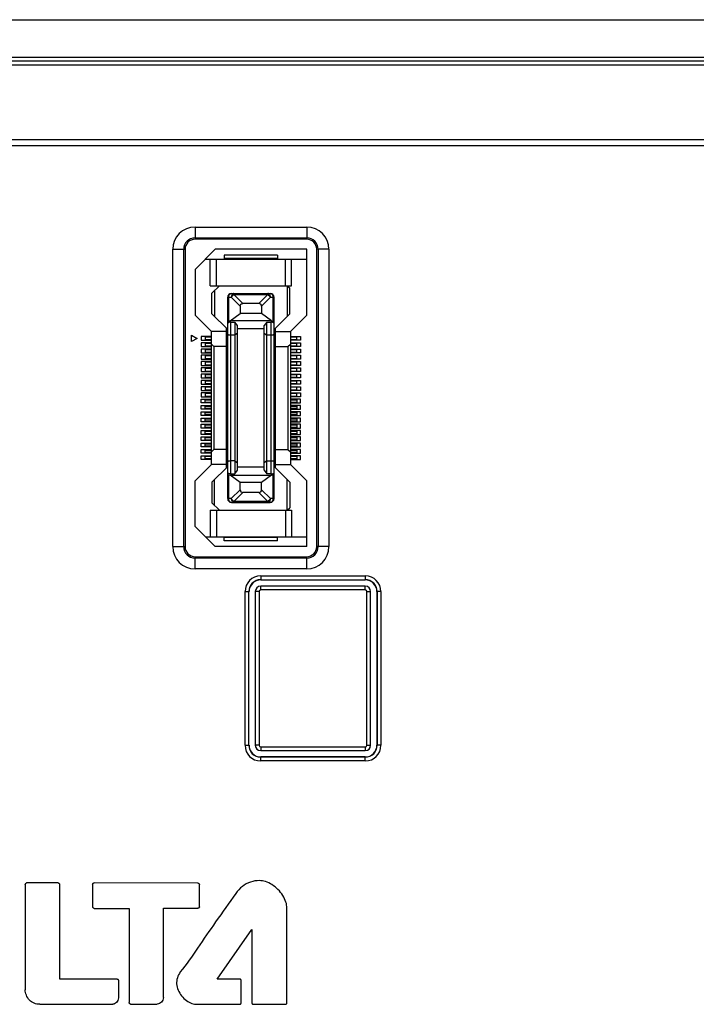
# Model space of a CAD drawing. Header units: millimetres. Extents: x 5740 to 7888, y -1457 to 417.
# Tile 8 of 120: x 6017 to 6071, y -1232 to -1154. Entities that reach past the tile are written whole.
import ezdxf

# ---------------------------------------------------------------- set-up
doc = ezdxf.new("R2010")
doc.units = ezdxf.units.MM
doc.header["$LTSCALE"] = 23.1
doc.layers.get('0').update_dxf_attribs({"linetype": 'CONTINUOUS'})

msp = doc.modelspace()

# ---------------------------------------------------------------- linework, layer by layer
at = {"color": 0}
for p, q in [((5876.171, -1153.924), (6134.171, -1153.924)), ((5876.171, -1156.924), (6134.171, -1156.924)), ((6080.582, -1157.224), (6015.76, -1157.224)), ((6080.037, -1157.539), (6016.305, -1157.539)), ((6133.219, -1163.509), (5893.913, -1163.509)), ((5893.621, -1163.95), (6133.511, -1163.95)), ((6031.471, -1170.45), (6031.471, -1171.424)), ((6031.471, -1170.45), (6040.371, -1170.45)), ((6040.371, -1170.45), (6040.371, -1171.424)), ((6031.471, -1171.319), (6040.371, -1171.319)), ((6040.371, -1171.424), (6031.471, -1171.424)), ((6029.696, -1195.924), (6029.696, -1172.224)), ((6029.696, -1172.224), (6030.671, -1172.224)), ((6030.566, -1195.924), (6030.566, -1172.224)), ((6030.671, -1172.224), (6030.671, -1195.924)), ((6033.071, -1172.224), (6031.471, -1173.824)), ((6040.371, -1172.224), (6033.071, -1172.224)), ((6040.371, -1177.474), (6040.371, -1172.224)), ((6041.171, -1195.924), (6041.171, -1172.224)), ((6042.146, -1172.224), (6041.171, -1172.224)), ((6041.276, -1172.224), (6041.276, -1195.924)), ((6042.146, -1172.224), (6042.146, -1195.924)), ((6032.296, -1172.999), (6040.371, -1172.999)), ((6032.671, -1175.124), (6032.671, -1172.999)), ((6033.171, -1175.124), (6033.171, -1172.999)), ((6033.796, -1172.699), (6033.796, -1172.949)), ((6038.046, -1172.699), (6033.796, -1172.699)), ((6038.046, -1172.949), (6033.796, -1172.949)), ((6038.046, -1172.699), (6038.046, -1172.949)), ((6038.671, -1175.124), (6038.671, -1172.999)), ((6039.171, -1175.124), (6039.171, -1172.999)), ((6031.471, -1173.824), (6031.471, -1177.474)), ((6032.671, -1175.124), (6039.171, -1175.124)), ((6033.421, -1175.124), (6032.821, -1175.724)), ((6033.021, -1175.524), (6033.021, -1177.574)), ((6038.821, -1175.124), (6038.821, -1177.574)), ((6038.821, -1175.124), (6039.021, -1175.324)), ((6039.021, -1177.374), (6039.021, -1175.324)), ((6032.821, -1177.374), (6032.821, -1175.724)), ((6034.071, -1192.099), (6034.071, -1176.049)), ((6034.071, -1176.049), (6034.359, -1176.049)), ((6034.159, -1177.961), (6034.159, -1176.049)), ((6035.071, -1176.762), (6034.359, -1176.049)), ((6034.371, -1175.749), (6037.471, -1175.749)), ((6034.571, -1175.837), (6034.571, -1175.749)), ((6034.571, -1175.837), (6035.283, -1176.549)), ((6034.571, -1175.837), (6037.271, -1175.837)), ((6036.559, -1176.549), (6037.271, -1175.837)), ((6037.483, -1176.049), (6036.771, -1176.762)), ((6037.271, -1175.749), (6037.271, -1175.837)), ((6037.483, -1176.049), (6037.771, -1176.049)), ((6037.683, -1176.049), (6037.683, -1177.961)), ((6037.771, -1192.099), (6037.771, -1176.049)), ((6035.071, -1176.762), (6035.071, -1177.349)), ((6036.559, -1176.549), (6035.283, -1176.549)), ((6036.771, -1176.762), (6036.771, -1177.349)), ((6031.471, -1177.474), (6032.771, -1178.774)), ((6034.071, -1178.624), (6032.821, -1177.374)), ((6034.271, -1177.924), (6035.071, -1177.349)), ((6036.771, -1177.349), (6035.071, -1177.349)), ((6037.571, -1177.924), (6036.771, -1177.349)), ((6037.771, -1178.624), (6039.021, -1177.374)), ((6039.071, -1178.774), (6040.371, -1177.474)), ((6033.971, -1189.624), (6033.971, -1178.524)), ((6034.271, -1177.924), (6034.159, -1177.961)), ((6037.571, -1177.924), (6034.271, -1177.924)), ((6034.321, -1190.126), (6034.321, -1178.023)), ((6034.321, -1178.023), (6034.651, -1178.023)), ((6034.651, -1178.023), (6034.651, -1190.126)), ((6034.851, -1178.309), (6034.651, -1178.023)), ((6034.851, -1189.84), (6034.851, -1178.309)), ((6036.991, -1178.574), (6034.851, -1178.574)), ((6037.191, -1178.023), (6036.991, -1178.309)), ((6036.991, -1189.84), (6036.991, -1178.309)), ((6037.191, -1190.126), (6037.191, -1178.023)), ((6037.191, -1178.023), (6037.521, -1178.023)), ((6037.521, -1178.023), (6037.521, -1190.126)), ((6037.571, -1177.924), (6037.683, -1177.961)), ((6037.871, -1189.624), (6037.871, -1178.524)), ((6031.196, -1179.574), (6031.196, -1179.074)), ((6031.196, -1179.074), (6031.629, -1179.324)), ((6031.629, -1179.324), (6031.196, -1179.574)), ((6031.971, -1179.174), (6031.971, -1179.474)), ((6032.771, -1179.174), (6031.971, -1179.174)), ((6032.271, -1179.224), (6032.271, -1179.424)), ((6032.771, -1179.224), (6032.271, -1179.224)), ((6032.271, -1179.424), (6032.771, -1179.424)), ((6032.771, -1189.374), (6032.771, -1178.774)), ((6033.971, -1178.774), (6032.771, -1178.774)), ((6034.651, -1179.074), (6034.321, -1179.074)), ((6034.851, -1178.905), (6034.651, -1179.074)), ((6036.991, -1178.905), (6037.191, -1179.074)), ((6037.521, -1179.074), (6037.191, -1179.074)), ((6037.871, -1178.774), (6039.071, -1178.774)), ((6039.071, -1178.774), (6039.071, -1189.374)), ((6039.071, -1179.174), (6039.871, -1179.174)), ((6039.571, -1179.224), (6039.071, -1179.224)), ((6039.071, -1179.424), (6039.571, -1179.424)), ((6039.571, -1179.424), (6039.571, -1179.224)), ((6039.871, -1179.174), (6039.871, -1179.474)), ((6031.971, -1179.474), (6032.771, -1179.474)), ((6031.971, -1179.674), (6031.971, -1179.974)), ((6032.771, -1179.674), (6031.971, -1179.674)), ((6031.971, -1179.974), (6032.771, -1179.974)), ((6031.971, -1180.174), (6031.971, -1180.474)), ((6032.771, -1180.174), (6031.971, -1180.174)), ((6032.271, -1179.724), (6032.271, -1179.924)), ((6032.771, -1179.724), (6032.271, -1179.724)), ((6032.271, -1179.924), (6032.771, -1179.924)), ((6032.271, -1180.224), (6032.271, -1180.424)), ((6032.771, -1180.224), (6032.271, -1180.224)), ((6032.971, -1179.974), (6032.771, -1179.774)), ((6032.971, -1179.974), (6032.971, -1188.174)), ((6033.971, -1179.974), (6032.971, -1179.974)), ((6037.871, -1179.974), (6038.871, -1179.974)), ((6038.871, -1179.974), (6039.071, -1179.774)), ((6038.871, -1179.974), (6038.871, -1188.174)), ((6039.871, -1179.474), (6039.071, -1179.474)), ((6039.071, -1179.674), (6039.871, -1179.674)), ((6039.571, -1179.724), (6039.071, -1179.724)), ((6039.071, -1179.924), (6039.571, -1179.924)), ((6039.871, -1179.974), (6039.071, -1179.974)), ((6039.071, -1180.174), (6039.871, -1180.174)), ((6039.571, -1180.224), (6039.071, -1180.224)), ((6039.571, -1179.924), (6039.571, -1179.724)), ((6039.571, -1180.424), (6039.571, -1180.224)), ((6039.871, -1179.674), (6039.871, -1179.974)), ((6039.871, -1180.174), (6039.871, -1180.474)), ((6031.971, -1180.474), (6032.771, -1180.474)), ((6031.971, -1180.674), (6031.971, -1180.974)), ((6032.771, -1180.674), (6031.971, -1180.674)), ((6031.971, -1180.974), (6032.771, -1180.974)), ((6032.271, -1180.424), (6032.771, -1180.424)), ((6032.271, -1180.724), (6032.271, -1180.924)), ((6032.771, -1180.724), (6032.271, -1180.724)), ((6032.271, -1180.924), (6032.771, -1180.924)), ((6039.071, -1180.424), (6039.571, -1180.424)), ((6039.871, -1180.474), (6039.071, -1180.474)), ((6039.071, -1180.674), (6039.871, -1180.674)), ((6039.571, -1180.724), (6039.071, -1180.724)), ((6039.071, -1180.924), (6039.571, -1180.924)), ((6039.871, -1180.974), (6039.071, -1180.974)), ((6039.571, -1180.924), (6039.571, -1180.724)), ((6039.871, -1180.674), (6039.871, -1180.974)), ((6031.971, -1181.174), (6031.971, -1181.474)), ((6032.771, -1181.174), (6031.971, -1181.174)), ((6031.971, -1181.474), (6032.771, -1181.474)), ((6031.971, -1181.674), (6031.971, -1181.974)), ((6032.771, -1181.674), (6031.971, -1181.674)), ((6032.271, -1181.224), (6032.271, -1181.424)), ((6032.771, -1181.224), (6032.271, -1181.224)), ((6032.271, -1181.424), (6032.771, -1181.424)), ((6032.271, -1181.724), (6032.271, -1181.924)), ((6032.771, -1181.724), (6032.271, -1181.724)), ((6039.071, -1181.174), (6039.871, -1181.174)), ((6039.571, -1181.224), (6039.071, -1181.224)), ((6039.071, -1181.424), (6039.571, -1181.424)), ((6039.871, -1181.474), (6039.071, -1181.474)), ((6039.071, -1181.674), (6039.871, -1181.674)), ((6039.571, -1181.724), (6039.071, -1181.724)), ((6039.571, -1181.424), (6039.571, -1181.224)), ((6039.571, -1181.924), (6039.571, -1181.724)), ((6039.871, -1181.174), (6039.871, -1181.474)), ((6039.871, -1181.674), (6039.871, -1181.974)), ((6031.971, -1181.974), (6032.771, -1181.974)), ((6031.971, -1182.174), (6031.971, -1182.474)), ((6032.771, -1182.174), (6031.971, -1182.174)), ((6031.971, -1182.474), (6032.771, -1182.474)), ((6032.271, -1181.924), (6032.771, -1181.924)), ((6032.271, -1182.224), (6032.271, -1182.424)), ((6032.771, -1182.224), (6032.271, -1182.224)), ((6032.271, -1182.424), (6032.771, -1182.424)), ((6039.071, -1181.924), (6039.571, -1181.924)), ((6039.871, -1181.974), (6039.071, -1181.974)), ((6039.071, -1182.174), (6039.871, -1182.174)), ((6039.571, -1182.224), (6039.071, -1182.224)), ((6039.071, -1182.424), (6039.571, -1182.424)), ((6039.871, -1182.474), (6039.071, -1182.474)), ((6039.571, -1182.424), (6039.571, -1182.224)), ((6039.871, -1182.174), (6039.871, -1182.474)), ((6031.971, -1182.674), (6031.971, -1182.974)), ((6032.771, -1182.674), (6031.971, -1182.674)), ((6031.971, -1182.974), (6032.771, -1182.974)), ((6031.971, -1183.174), (6031.971, -1183.474)), ((6032.771, -1183.174), (6031.971, -1183.174)), ((6032.271, -1182.724), (6032.271, -1182.924)), ((6032.771, -1182.724), (6032.271, -1182.724)), ((6032.271, -1182.924), (6032.771, -1182.924)), ((6032.271, -1183.224), (6032.271, -1183.424)), ((6032.771, -1183.224), (6032.271, -1183.224)), ((6039.071, -1182.674), (6039.871, -1182.674)), ((6039.571, -1182.724), (6039.071, -1182.724)), ((6039.071, -1182.924), (6039.571, -1182.924)), ((6039.871, -1182.974), (6039.071, -1182.974)), ((6039.071, -1183.174), (6039.871, -1183.174)), ((6039.571, -1183.224), (6039.071, -1183.224)), ((6039.571, -1182.924), (6039.571, -1182.724)), ((6039.571, -1183.424), (6039.571, -1183.224)), ((6039.871, -1182.674), (6039.871, -1182.974)), ((6039.871, -1183.174), (6039.871, -1183.474)), ((6031.971, -1183.474), (6032.771, -1183.474)), ((6031.971, -1183.674), (6031.971, -1183.974)), ((6032.771, -1183.674), (6031.971, -1183.674)), ((6031.971, -1183.974), (6032.771, -1183.974)), ((6031.971, -1184.474), (6031.971, -1184.174)), ((6031.971, -1184.174), (6032.771, -1184.174)), ((6032.271, -1183.424), (6032.771, -1183.424)), ((6032.271, -1183.724), (6032.271, -1183.924)), ((6032.771, -1183.724), (6032.271, -1183.724)), ((6032.271, -1183.924), (6032.771, -1183.924)), ((6039.071, -1183.424), (6039.571, -1183.424)), ((6039.871, -1183.474), (6039.071, -1183.474)), ((6039.071, -1183.674), (6039.871, -1183.674)), ((6039.571, -1183.724), (6039.071, -1183.724)), ((6039.071, -1183.924), (6039.571, -1183.924)), ((6039.871, -1183.974), (6039.071, -1183.974)), ((6039.871, -1184.174), (6039.071, -1184.174)), ((6039.571, -1183.924), (6039.571, -1183.724)), ((6039.871, -1183.674), (6039.871, -1183.974)), ((6039.871, -1184.474), (6039.871, -1184.174)), ((6032.771, -1184.474), (6031.971, -1184.474)), ((6031.971, -1184.974), (6031.971, -1184.674)), ((6031.971, -1184.674), (6032.771, -1184.674)), ((6032.271, -1184.424), (6032.271, -1184.224)), ((6032.271, -1184.224), (6032.771, -1184.224)), ((6032.771, -1184.424), (6032.271, -1184.424)), ((6032.271, -1184.924), (6032.271, -1184.724)), ((6032.271, -1184.724), (6032.771, -1184.724)), ((6032.771, -1184.924), (6032.271, -1184.924)), ((6039.071, -1184.224), (6039.571, -1184.224)), ((6039.571, -1184.424), (6039.071, -1184.424)), ((6039.071, -1184.474), (6039.871, -1184.474)), ((6039.871, -1184.674), (6039.071, -1184.674)), ((6039.071, -1184.724), (6039.571, -1184.724)), ((6039.571, -1184.924), (6039.071, -1184.924)), ((6039.571, -1184.224), (6039.571, -1184.424)), ((6039.571, -1184.724), (6039.571, -1184.924)), ((6039.871, -1184.974), (6039.871, -1184.674)), ((6032.771, -1184.974), (6031.971, -1184.974)), ((6031.971, -1185.474), (6031.971, -1185.174)), ((6031.971, -1185.174), (6032.771, -1185.174)), ((6032.771, -1185.474), (6031.971, -1185.474)), ((6031.971, -1185.974), (6031.971, -1185.674)), ((6031.971, -1185.674), (6032.771, -1185.674)), ((6032.271, -1185.424), (6032.271, -1185.224)), ((6032.271, -1185.224), (6032.771, -1185.224)), ((6032.771, -1185.424), (6032.271, -1185.424)), ((6032.271, -1185.924), (6032.271, -1185.724)), ((6032.271, -1185.724), (6032.771, -1185.724)), ((6039.071, -1184.974), (6039.871, -1184.974)), ((6039.871, -1185.174), (6039.071, -1185.174)), ((6039.071, -1185.224), (6039.571, -1185.224)), ((6039.571, -1185.424), (6039.071, -1185.424)), ((6039.071, -1185.474), (6039.871, -1185.474)), ((6039.871, -1185.674), (6039.071, -1185.674)), ((6039.071, -1185.724), (6039.571, -1185.724)), ((6039.571, -1185.224), (6039.571, -1185.424)), ((6039.571, -1185.724), (6039.571, -1185.924)), ((6039.871, -1185.474), (6039.871, -1185.174)), ((6039.871, -1185.974), (6039.871, -1185.674)), ((6032.771, -1185.974), (6031.971, -1185.974)), ((6031.971, -1186.474), (6031.971, -1186.174)), ((6031.971, -1186.174), (6032.771, -1186.174)), ((6032.771, -1186.474), (6031.971, -1186.474)), ((6032.771, -1185.924), (6032.271, -1185.924)), ((6032.271, -1186.424), (6032.271, -1186.224)), ((6032.271, -1186.224), (6032.771, -1186.224)), ((6032.771, -1186.424), (6032.271, -1186.424)), ((6039.571, -1185.924), (6039.071, -1185.924)), ((6039.071, -1185.974), (6039.871, -1185.974)), ((6039.871, -1186.174), (6039.071, -1186.174)), ((6039.071, -1186.224), (6039.571, -1186.224)), ((6039.571, -1186.424), (6039.071, -1186.424)), ((6039.071, -1186.474), (6039.871, -1186.474)), ((6039.571, -1186.224), (6039.571, -1186.424)), ((6039.871, -1186.474), (6039.871, -1186.174)), ((6031.971, -1186.974), (6031.971, -1186.674)), ((6031.971, -1186.674), (6032.771, -1186.674)), ((6032.771, -1186.974), (6031.971, -1186.974)), ((6031.971, -1187.474), (6031.971, -1187.174)), ((6031.971, -1187.174), (6032.771, -1187.174)), ((6032.271, -1186.924), (6032.271, -1186.724)), ((6032.271, -1186.724), (6032.771, -1186.724)), ((6032.771, -1186.924), (6032.271, -1186.924)), ((6032.271, -1187.424), (6032.271, -1187.224)), ((6032.271, -1187.224), (6032.771, -1187.224)), ((6039.871, -1186.674), (6039.071, -1186.674)), ((6039.071, -1186.724), (6039.571, -1186.724)), ((6039.571, -1186.924), (6039.071, -1186.924)), ((6039.071, -1186.974), (6039.871, -1186.974)), ((6039.871, -1187.174), (6039.071, -1187.174)), ((6039.071, -1187.224), (6039.571, -1187.224)), ((6039.571, -1186.724), (6039.571, -1186.924)), ((6039.571, -1187.224), (6039.571, -1187.424)), ((6039.871, -1186.974), (6039.871, -1186.674)), ((6039.871, -1187.474), (6039.871, -1187.174)), ((6032.771, -1187.474), (6031.971, -1187.474)), ((6031.971, -1187.974), (6031.971, -1187.674)), ((6031.971, -1187.674), (6032.771, -1187.674)), ((6032.771, -1187.974), (6031.971, -1187.974)), ((6032.771, -1187.424), (6032.271, -1187.424)), ((6032.271, -1187.924), (6032.271, -1187.724)), ((6032.271, -1187.724), (6032.771, -1187.724)), ((6032.771, -1187.924), (6032.271, -1187.924)), ((6039.571, -1187.424), (6039.071, -1187.424)), ((6039.071, -1187.474), (6039.871, -1187.474)), ((6039.871, -1187.674), (6039.071, -1187.674)), ((6039.071, -1187.724), (6039.571, -1187.724)), ((6039.571, -1187.924), (6039.071, -1187.924)), ((6039.071, -1187.974), (6039.871, -1187.974)), ((6039.571, -1187.724), (6039.571, -1187.924)), ((6039.871, -1187.974), (6039.871, -1187.674)), ((6031.971, -1188.474), (6031.971, -1188.174)), ((6031.971, -1188.174), (6032.771, -1188.174)), ((6032.771, -1188.474), (6031.971, -1188.474)), ((6031.971, -1188.974), (6031.971, -1188.674)), ((6031.971, -1188.674), (6032.771, -1188.674)), ((6032.271, -1188.424), (6032.271, -1188.224)), ((6032.271, -1188.224), (6032.771, -1188.224)), ((6032.771, -1188.424), (6032.271, -1188.424)), ((6032.271, -1188.924), (6032.271, -1188.724)), ((6032.271, -1188.724), (6032.771, -1188.724)), ((6032.971, -1188.174), (6032.771, -1188.374)), ((6033.971, -1188.174), (6032.971, -1188.174)), ((6037.871, -1188.174), (6038.871, -1188.174)), ((6038.871, -1188.174), (6039.071, -1188.374)), ((6039.871, -1188.174), (6039.071, -1188.174)), ((6039.071, -1188.224), (6039.571, -1188.224)), ((6039.571, -1188.424), (6039.071, -1188.424)), ((6039.071, -1188.474), (6039.871, -1188.474)), ((6039.871, -1188.674), (6039.071, -1188.674)), ((6039.071, -1188.724), (6039.571, -1188.724)), ((6039.571, -1188.224), (6039.571, -1188.424)), ((6039.571, -1188.724), (6039.571, -1188.924)), ((6039.871, -1188.474), (6039.871, -1188.174)), ((6039.871, -1188.974), (6039.871, -1188.674)), ((6032.771, -1189.374), (6031.471, -1190.674)), ((6032.771, -1188.974), (6031.971, -1188.974)), ((6032.771, -1188.924), (6032.271, -1188.924)), ((6033.971, -1189.374), (6032.771, -1189.374)), ((6034.071, -1189.524), (6032.821, -1190.774)), ((6034.651, -1189.074), (6034.321, -1189.074)), ((6034.651, -1189.074), (6034.851, -1189.244)), ((6034.851, -1189.574), (6036.991, -1189.574)), ((6037.191, -1189.074), (6036.991, -1189.244)), ((6037.191, -1189.074), (6037.521, -1189.074)), ((6039.021, -1190.774), (6037.771, -1189.524)), ((6037.871, -1189.374), (6039.071, -1189.374)), ((6039.571, -1188.924), (6039.071, -1188.924)), ((6039.071, -1188.974), (6039.871, -1188.974)), ((6040.371, -1190.674), (6039.071, -1189.374)), ((6034.159, -1192.099), (6034.159, -1190.188)), ((6034.159, -1190.188), (6034.271, -1190.224)), ((6035.071, -1190.8), (6034.271, -1190.224)), ((6034.271, -1190.224), (6037.571, -1190.224)), ((6034.321, -1190.126), (6034.651, -1190.126)), ((6034.651, -1190.126), (6034.851, -1189.84)), ((6037.571, -1190.224), (6036.771, -1190.8)), ((6036.991, -1189.84), (6037.191, -1190.126)), ((6037.521, -1190.126), (6037.191, -1190.126)), ((6037.571, -1190.224), (6037.683, -1190.188)), ((6037.683, -1190.188), (6037.683, -1192.099)), ((6031.471, -1194.324), (6031.471, -1190.674)), ((6032.821, -1190.774), (6032.821, -1192.424)), ((6033.021, -1192.624), (6033.021, -1190.574)), ((6035.071, -1191.387), (6035.071, -1190.8)), ((6036.771, -1190.8), (6035.071, -1190.8)), ((6036.771, -1191.387), (6036.771, -1190.8)), ((6038.821, -1193.024), (6038.821, -1190.574)), ((6039.021, -1190.774), (6039.021, -1192.824)), ((6040.371, -1195.924), (6040.371, -1190.674)), ((6034.359, -1192.099), (6035.071, -1191.387)), ((6035.283, -1191.599), (6034.571, -1192.312)), ((6036.559, -1191.599), (6035.283, -1191.599)), ((6037.271, -1192.312), (6036.559, -1191.599)), ((6036.771, -1191.387), (6037.483, -1192.099)), ((6033.421, -1193.024), (6032.821, -1192.424)), ((6034.359, -1192.099), (6034.071, -1192.099)), ((6034.371, -1192.399), (6037.471, -1192.399)), ((6034.571, -1192.399), (6034.571, -1192.312)), ((6037.271, -1192.312), (6034.571, -1192.312)), ((6037.271, -1192.312), (6037.271, -1192.399)), ((6037.771, -1192.099), (6037.483, -1192.099)), ((6032.671, -1193.024), (6032.671, -1195.149)), ((6032.671, -1193.024), (6039.171, -1193.024)), ((6033.171, -1193.024), (6033.171, -1195.149)), ((6038.671, -1193.024), (6038.671, -1195.149)), ((6038.821, -1193.024), (6039.021, -1192.824)), ((6039.171, -1193.024), (6039.171, -1195.149)), ((6031.471, -1194.324), (6033.071, -1195.924)), ((6032.296, -1195.149), (6040.371, -1195.149)), ((6029.696, -1195.924), (6030.671, -1195.924)), ((6040.371, -1195.924), (6033.071, -1195.924)), ((6033.796, -1195.449), (6033.796, -1195.199)), ((6038.046, -1195.199), (6033.796, -1195.199)), ((6038.046, -1195.449), (6033.796, -1195.449)), ((6038.046, -1195.449), (6038.046, -1195.199)), ((6042.146, -1195.924), (6041.171, -1195.924)), ((6031.471, -1197.699), (6031.471, -1196.724)), ((6031.471, -1196.724), (6040.371, -1196.724)), ((6040.371, -1197.699), (6040.371, -1196.724)), ((6040.371, -1196.83), (6031.471, -1196.83)), ((6040.371, -1197.699), (6031.471, -1197.699)), ((6036.705, -1198.259), (6036.705, -1198.578)), ((6036.705, -1198.259), (6045.036, -1198.259)), ((6045.036, -1198.259), (6045.036, -1198.578)), ((6036.705, -1198.558), (6045.036, -1198.558)), ((6036.705, -1199.378), (6036.705, -1199.078)), ((6045.036, -1199.078), (6036.705, -1199.078)), ((6045.036, -1199.378), (6045.036, -1199.078)), ((6035.455, -1211.752), (6035.455, -1199.509)), ((6035.455, -1199.509), (6035.774, -1199.509)), ((6035.754, -1211.752), (6035.754, -1199.509)), ((6036.274, -1199.509), (6036.274, -1211.752)), ((6036.574, -1199.509), (6036.274, -1199.509)), ((6036.574, -1199.509), (6036.574, -1211.752)), ((6045.036, -1199.378), (6036.705, -1199.378)), ((6045.168, -1211.752), (6045.168, -1199.509)), ((6045.168, -1199.509), (6045.468, -1199.509)), ((6045.468, -1211.752), (6045.468, -1199.509)), ((6045.968, -1199.509), (6045.968, -1211.752)), ((6046.286, -1199.509), (6045.968, -1199.509)), ((6045.988, -1199.509), (6045.988, -1211.752)), ((6046.286, -1199.509), (6046.286, -1211.752)), ((6035.455, -1211.752), (6035.774, -1211.752)), ((6036.574, -1211.752), (6036.274, -1211.752)), ((6036.705, -1211.883), (6036.705, -1212.183)), ((6036.705, -1211.883), (6045.036, -1211.883)), ((6036.705, -1212.183), (6045.036, -1212.183)), ((6045.036, -1211.883), (6045.036, -1212.183)), ((6045.168, -1211.752), (6045.468, -1211.752)), ((6046.286, -1211.752), (6045.968, -1211.752)), ((6036.705, -1213.002), (6036.705, -1212.683)), ((6045.036, -1212.683), (6036.705, -1212.683)), ((6045.036, -1212.703), (6036.705, -1212.703)), ((6045.036, -1213.002), (6036.705, -1213.002)), ((6045.036, -1213.002), (6045.036, -1212.683)), ((6017.931, -1222.847), (6017.931, -1231.233)), ((6020.564, -1222.73), (6018.048, -1222.73)), ((6020.68, -1230.391), (6020.681, -1222.847)), ((6023.308, -1222.84), (6023.308, -1224.634)), ((6031.7, -1222.733), (6023.425, -1222.723)), ((6031.817, -1224.624), (6031.817, -1222.849)), ((6023.425, -1224.751), (6026.215, -1224.751)), ((6026.215, -1224.751), (6026.215, -1232.26)), ((6028.943, -1231.845), (6028.943, -1224.741)), ((6028.943, -1224.741), (6031.7, -1224.741)), ((6038.794, -1232.282), (6038.794, -1224.741)), ((6033.24, -1230.392), (6035.994, -1226.431)), ((6035.994, -1226.431), (6035.995, -1232.282)), ((6025.249, -1230.391), (6020.68, -1230.391)), ((6035.031, -1230.392), (6033.24, -1230.392)), ((6025.365, -1230.508), (6025.366, -1231.879)), ((6035.147, -1232.282), (6035.147, -1230.509)), ((6019.091, -1232.399), (6024.913, -1232.399)), ((6026.333, -1232.377), (6028.445, -1232.377)), ((6031.633, -1232.399), (6035.031, -1232.399)), ((6036.112, -1232.399), (6038.677, -1232.399))]:
    msp.add_line(p, q, dxfattribs=at)
for centre, radius, start, end in [((6031.471, -1172.224), 1.775, 90, 180), ((6040.371, -1172.224), 1.775, 0, 90), ((6031.471, -1172.224), 0.905, 90, 180), ((6031.471, -1172.224), 0.8, 90, 180), ((6040.371, -1172.224), 0.905, 0, 90), ((6040.371, -1172.224), 0.8, 0, 90), ((6034.371, -1176.049), 0.3, 90, 180), ((6037.471, -1176.049), 0.3, 0, 90), ((6034.371, -1192.099), 0.3, 180, 270), ((6037.471, -1192.099), 0.3, 270, 0), ((6031.471, -1195.924), 1.775, 180, 270), ((6031.471, -1195.924), 0.905, 180, 270), ((6031.471, -1195.924), 0.8, 180, 270), ((6040.371, -1195.924), 1.775, 270, 0), ((6040.371, -1195.924), 0.905, 270, 0), ((6040.371, -1195.924), 0.8, 270, 0), ((6036.705, -1199.509), 1.25, 90, 180), ((6045.036, -1199.509), 1.25, 0, 90), ((6036.705, -1199.509), 0.951, 90, 180), ((6036.705, -1199.509), 0.931, 90, 180), ((6036.705, -1199.509), 0.431, 90, 180), ((6045.036, -1199.509), 0.951, 0, 90), ((6045.036, -1199.509), 0.931, 0, 90), ((6045.036, -1199.509), 0.431, 0, 90), ((6036.705, -1199.509), 0.131, 90, 180), ((6045.036, -1199.509), 0.131, 0, 90), ((6036.705, -1211.752), 1.25, 180, 270), ((6036.705, -1211.752), 0.951, 180, 270), ((6036.705, -1211.752), 0.931, 180, 270), ((6036.705, -1211.752), 0.431, 180, 270), ((6036.705, -1211.752), 0.131, 180, 270), ((6045.036, -1211.752), 1.25, 270, 0), ((6045.036, -1211.752), 0.951, 270, 0), ((6045.036, -1211.752), 0.931, 270, 0), ((6045.036, -1211.752), 0.431, 270, 0), ((6045.036, -1211.752), 0.131, 270, 0)]:
    msp.add_arc(centre, radius, start, end, dxfattribs=at)
for centre, major_axis, ratio, start_param, end_param in [((6036.347, -1176.974), (-0.367, -0.367), 0.57735, 2.617994, 3.665191), ((6034.371, -1190.119), (0.3, 0), 0.325, 3.141593, 3.926991), ((6037.521, -1190.007), (0.25, 0), 0.476799, -1.570796, 0), ((6037.471, -1190.119), (0.3, 0), 0.325, -0.785398, 0), ((6035.495, -1191.175), (0.367, 0.367), 0.57735, -3.665191, -2.617994), ((6036.347, -1191.175), (0.367, -0.367), 0.57735, -0.523599, 0.523599)]:
    msp.add_ellipse(centre, major_axis=major_axis, ratio=ratio, start_param=start_param, end_param=end_param, dxfattribs=at)
for points, knots in [([(6034.159, -1176.049), (6034.159, -1176.011), (6034.169, -1175.936), (6034.213, -1175.838), (6034.282, -1175.768), (6034.343, -1175.749), (6034.371, -1175.749)], [0, 0, 0, 0, 0.288005, 0.555334, 0.790507, 1, 1, 1, 1]), ([(6034.571, -1175.749), (6034.543, -1175.749), (6034.482, -1175.768), (6034.413, -1175.838), (6034.369, -1175.936), (6034.359, -1176.011), (6034.359, -1176.049)], [0, 0, 0, 0, 0.209435, 0.444528, 0.711844, 1, 1, 1, 1]), ([(6037.483, -1176.049), (6037.483, -1176.011), (6037.473, -1175.936), (6037.429, -1175.838), (6037.359, -1175.768), (6037.299, -1175.749), (6037.271, -1175.749)], [0, 0, 0, 0, 0.288158, 0.555474, 0.790566, 1, 1, 1, 1]), ([(6037.471, -1175.749), (6037.499, -1175.749), (6037.559, -1175.768), (6037.629, -1175.838), (6037.673, -1175.936), (6037.683, -1176.011), (6037.683, -1176.049)], [0, 0, 0, 0, 0.209493, 0.444666, 0.711995, 1, 1, 1, 1]), ([(6035.071, -1176.762), (6035.071, -1176.733), (6035.078, -1176.677), (6035.123, -1176.601), (6035.198, -1176.557), (6035.255, -1176.549), (6035.283, -1176.549)], [0, 0, 0, 0, 0.250372, 0.500015, 0.749649, 1, 1, 1, 1]), ([(6034.159, -1177.961), (6034.146, -1177.965), (6034.123, -1177.974), (6034.095, -1177.99), (6034.076, -1178.008), (6034.071, -1178.023), (6034.071, -1178.03)], [0, 0, 0, 0, 0.344848, 0.620934, 0.832324, 1, 1, 1, 1]), ([(6034.321, -1178.023), (6034.282, -1178.023), (6034.215, -1178.03), (6034.141, -1178.056), (6034.103, -1178.083), (6034.08, -1178.106), (6034.071, -1178.129), (6034.071, -1178.142)], [0, 0, 0, 0, 0.392234, 0.673048, 0.776741, 0.862457, 1, 1, 1, 1]), ([(6037.771, -1178.142), (6037.771, -1178.129), (6037.762, -1178.106), (6037.739, -1178.083), (6037.701, -1178.056), (6037.627, -1178.03), (6037.56, -1178.023), (6037.521, -1178.023)], [0, 0, 0, 0, 0.137543, 0.223258, 0.32695, 0.607763, 1, 1, 1, 1]), ([(6037.771, -1178.03), (6037.771, -1178.023), (6037.766, -1178.008), (6037.747, -1177.99), (6037.719, -1177.974), (6037.696, -1177.965), (6037.683, -1177.961)], [0, 0, 0, 0, 0.167676, 0.379066, 0.655152, 1, 1, 1, 1]), ([(6034.321, -1179.074), (6034.288, -1179.074), (6034.241, -1179.072), (6034.182, -1179.063), (6034.144, -1179.055), (6034.113, -1179.044), (6034.087, -1179.031), (6034.071, -1179.015), (6034.071, -1179.004)], [0, 0, 0, 0, 0.360155, 0.522743, 0.665942, 0.785869, 0.880409, 1, 1, 1, 1]), ([(6037.771, -1179.004), (6037.771, -1179.015), (6037.755, -1179.031), (6037.728, -1179.044), (6037.697, -1179.055), (6037.66, -1179.063), (6037.601, -1179.072), (6037.553, -1179.074), (6037.521, -1179.074)], [0, 0, 0, 0, 0.11959, 0.21413, 0.334058, 0.477257, 0.639846, 1, 1, 1, 1]), ([(6034.071, -1189.145), (6034.071, -1189.134), (6034.087, -1189.118), (6034.113, -1189.105), (6034.144, -1189.094), (6034.182, -1189.086), (6034.241, -1189.077), (6034.288, -1189.074), (6034.321, -1189.074)], [0, 0, 0, 0, 0.11959, 0.21413, 0.334058, 0.477257, 0.639846, 1, 1, 1, 1]), ([(6037.521, -1189.074), (6037.553, -1189.074), (6037.601, -1189.077), (6037.66, -1189.086), (6037.697, -1189.094), (6037.728, -1189.105), (6037.755, -1189.118), (6037.771, -1189.134), (6037.771, -1189.145)], [0, 0, 0, 0, 0.360155, 0.522743, 0.665942, 0.785869, 0.880409, 1, 1, 1, 1]), ([(6034.321, -1190.126), (6034.282, -1190.126), (6034.215, -1190.119), (6034.141, -1190.093), (6034.103, -1190.066), (6034.08, -1190.043), (6034.071, -1190.02), (6034.071, -1190.007)], [0, 0, 0, 0, 0.391531, 0.672575, 0.776441, 0.862293, 1, 1, 1, 1]), ([(6034.371, -1192.399), (6034.343, -1192.399), (6034.282, -1192.381), (6034.213, -1192.311), (6034.169, -1192.213), (6034.159, -1192.138), (6034.159, -1192.099)], [0, 0, 0, 0, 0.209493, 0.444666, 0.711995, 1, 1, 1, 1]), ([(6034.359, -1192.099), (6034.359, -1192.138), (6034.369, -1192.213), (6034.413, -1192.311), (6034.482, -1192.381), (6034.543, -1192.399), (6034.571, -1192.399)], [0, 0, 0, 0, 0.288158, 0.555474, 0.790566, 1, 1, 1, 1]), ([(6037.271, -1192.399), (6037.299, -1192.399), (6037.359, -1192.381), (6037.429, -1192.311), (6037.473, -1192.213), (6037.483, -1192.138), (6037.483, -1192.099)], [0, 0, 0, 0, 0.209493, 0.444666, 0.711995, 1, 1, 1, 1]), ([(6037.683, -1192.099), (6037.683, -1192.138), (6037.673, -1192.213), (6037.629, -1192.311), (6037.559, -1192.381), (6037.499, -1192.399), (6037.471, -1192.399)], [0, 0, 0, 0, 0.287992, 0.555325, 0.790504, 1, 1, 1, 1]), ([(6036.593, -1222.54), (6036.359, -1222.54), (6035.875, -1222.628), (6035.21, -1222.975), (6034.86, -1223.352), (6034.716, -1223.563)], [0, 0, 0, 0, 0.316751, 0.65434, 1, 1, 1, 1]), ([(6038.794, -1224.741), (6038.794, -1224.575), (6038.73, -1224.219), (6038.48, -1223.708), (6038.098, -1223.235), (6037.624, -1222.853), (6037.115, -1222.605), (6036.759, -1222.54), (6036.593, -1222.54)], [0, 0, 0, 0, 0.14786, 0.315871, 0.50052, 0.684911, 0.852417, 1, 1, 1, 1]), ([(6017.931, -1222.847), (6017.931, -1222.828), (6017.947, -1222.788), (6017.989, -1222.746), (6018.029, -1222.73), (6018.048, -1222.73)], [0, 0, 0, 0, 0.322379, 0.676188, 1, 1, 1, 1]), ([(6020.564, -1222.73), (6020.583, -1222.73), (6020.625, -1222.741), (6020.669, -1222.786), (6020.681, -1222.827), (6020.681, -1222.847)], [0, 0, 0, 0, 0.326604, 0.670071, 1, 1, 1, 1]), ([(6023.308, -1222.84), (6023.308, -1222.819), (6023.319, -1222.778), (6023.364, -1222.734), (6023.405, -1222.723), (6023.425, -1222.723)], [0, 0, 0, 0, 0.334208, 0.668671, 1, 1, 1, 1]), ([(6031.7, -1222.733), (6031.72, -1222.733), (6031.759, -1222.748), (6031.801, -1222.79), (6031.817, -1222.83), (6031.817, -1222.849)], [0, 0, 0, 0, 0.323912, 0.67766, 1, 1, 1, 1]), ([(6034.716, -1223.563), (6034.191, -1224.322), (6033.138, -1225.75), (6031.715, -1227.871), (6030.795, -1229.223), (6030.293, -1229.822)], [0, 0, 0, 0, 0.361331, 0.694078, 1, 1, 1, 1]), ([(6023.425, -1224.751), (6023.405, -1224.751), (6023.364, -1224.74), (6023.319, -1224.695), (6023.308, -1224.654), (6023.308, -1224.634)], [0, 0, 0, 0, 0.33003, 0.665021, 1, 1, 1, 1]), ([(6031.783, -1224.707), (6031.776, -1224.714), (6031.759, -1224.726), (6031.731, -1224.738), (6031.71, -1224.741), (6031.7, -1224.741)], [0, 0, 0, 0, 0.334729, 0.67626, 1, 1, 1, 1]), ([(6031.817, -1224.624), (6031.817, -1224.634), (6031.814, -1224.655), (6031.802, -1224.683), (6031.79, -1224.7), (6031.783, -1224.707)], [0, 0, 0, 0, 0.332771, 0.674426, 1, 1, 1, 1]), ([(6025.249, -1230.391), (6025.269, -1230.391), (6025.309, -1230.402), (6025.354, -1230.447), (6025.365, -1230.488), (6025.365, -1230.508)], [0, 0, 0, 0, 0.329602, 0.664528, 1, 1, 1, 1]), ([(6030.293, -1229.822), (6030.192, -1229.965), (6030.036, -1230.27), (6029.964, -1230.782), (6030.101, -1231.287), (6030.384, -1231.739), (6030.767, -1232.104), (6031.192, -1232.339), (6031.495, -1232.399), (6031.633, -1232.399)], [0, 0, 0, 0, 0.149859, 0.288379, 0.433298, 0.588304, 0.741019, 0.882058, 1, 1, 1, 1]), ([(6035.147, -1230.509), (6035.147, -1230.488), (6035.136, -1230.447), (6035.092, -1230.403), (6035.051, -1230.392), (6035.031, -1230.392)], [0, 0, 0, 0, 0.335163, 0.665678, 1, 1, 1, 1]), ([(6019.091, -1232.399), (6018.939, -1232.398), (6018.636, -1232.339), (6018.248, -1232.082), (6017.997, -1231.692), (6017.931, -1231.385), (6017.931, -1231.233)], [0, 0, 0, 0, 0.252228, 0.495366, 0.749472, 1, 1, 1, 1]), ([(6025.366, -1231.879), (6025.362, -1231.951), (6025.323, -1232.087), (6025.208, -1232.247), (6025.074, -1232.362), (6024.964, -1232.398), (6024.913, -1232.399)], [0, 0, 0, 0, 0.289334, 0.554488, 0.790513, 1, 1, 1, 1]), ([(6028.943, -1231.845), (6028.944, -1231.917), (6028.918, -1232.058), (6028.812, -1232.237), (6028.643, -1232.349), (6028.512, -1232.376), (6028.445, -1232.377)], [0, 0, 0, 0, 0.269252, 0.517663, 0.751718, 1, 1, 1, 1]), ([(6026.333, -1232.377), (6026.313, -1232.377), (6026.271, -1232.366), (6026.227, -1232.321), (6026.215, -1232.28), (6026.215, -1232.26)], [0, 0, 0, 0, 0.333853, 0.669055, 1, 1, 1, 1]), ([(6035.031, -1232.399), (6035.051, -1232.399), (6035.092, -1232.388), (6035.136, -1232.344), (6035.147, -1232.302), (6035.147, -1232.282)], [0, 0, 0, 0, 0.333914, 0.66421, 1, 1, 1, 1]), ([(6035.995, -1232.282), (6035.995, -1232.302), (6036.006, -1232.343), (6036.051, -1232.388), (6036.092, -1232.399), (6036.112, -1232.399)], [0, 0, 0, 0, 0.332652, 0.664752, 1, 1, 1, 1]), ([(6038.677, -1232.399), (6038.697, -1232.399), (6038.739, -1232.388), (6038.783, -1232.343), (6038.794, -1232.302), (6038.794, -1232.282)], [0, 0, 0, 0, 0.333232, 0.669749, 1, 1, 1, 1])]:
    msp.add_open_spline(points, degree=3, knots=knots, dxfattribs=at)
for points in [[(6034.359, -1176.049), (6034.381, -1176.004), (6034.443, -1175.922), (6034.526, -1175.86), (6034.571, -1175.837)], [(6037.271, -1175.837), (6037.316, -1175.86), (6037.398, -1175.922), (6037.46, -1176.004), (6037.483, -1176.049)], [(6034.571, -1192.312), (6034.526, -1192.289), (6034.443, -1192.227), (6034.381, -1192.145), (6034.359, -1192.099)], [(6037.483, -1192.099), (6037.46, -1192.145), (6037.398, -1192.227), (6037.316, -1192.289), (6037.271, -1192.312)]]:
    msp.add_open_spline(points, degree=3, dxfattribs=at)

doc.saveas('drawing.dxf')
